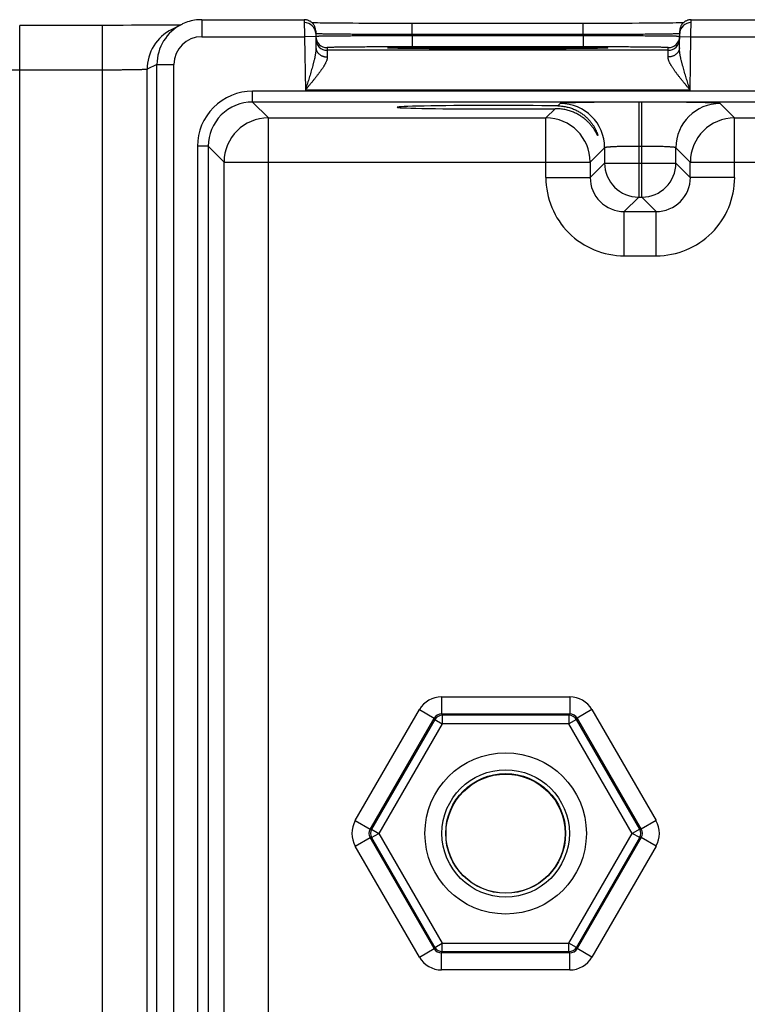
# Model space of a CAD drawing. Header units: inches. Extents: x 0 to 34, y 0 to 22.
# Tile 24 of 46: x 13.6 to 14.9, y 17.8 to 19.5. Entities that reach past the tile are written whole.
import ezdxf

# ---------------------------------------------------------------- set-up
doc = ezdxf.new("R2010")
doc.units = ezdxf.units.IN
doc.header["$LTSCALE"] = 1.87
doc.header["$MEASUREMENT"] = 0
doc.layers.get('0').update_dxf_attribs({"linetype": 'CONTINUOUS'})

msp = doc.modelspace()

# ---------------------------------------------------------------- linework, layer by layer
at = {"color": 7, "linetype": 'CONTINUOUS'}
for p, q in [((13.6245, 16.0482), (13.6245, 19.4967)), ((13.7803, 19.4967), (13.6245, 19.4967)), ((13.7701, 16.0482), (13.7701, 19.4967)), ((13.7961, 19.4967), (13.7803, 19.4967)), ((13.8065, 19.4967), (13.7961, 19.4967)), ((13.8216, 19.4968), (13.8065, 19.4967)), ((13.8314, 19.4968), (13.8216, 19.4968)), ((13.8456, 19.4969), (13.8314, 19.4968)), ((13.8547, 19.4969), (13.8456, 19.4969)), ((13.8672, 19.497), (13.8547, 19.4969)), ((13.8743, 19.4971), (13.8672, 19.497)), ((13.8834, 19.4971), (13.8743, 19.4971)), ((13.8909, 19.4972), (13.8834, 19.4971)), ((13.8972, 19.4973), (13.8909, 19.4972)), ((13.9097, 19.4984), (13.8923, 19.4897)), ((13.9025, 19.4973), (13.8972, 19.4973)), ((13.9077, 19.4974), (13.9025, 19.4973)), ((13.9449, 19.5067), (13.9449, 19.4767)), ((13.9449, 19.5067), (14.1256, 19.5067)), ((14.1256, 19.5067), (14.1258, 19.4767)), ((14.1488, 19.5009), (14.1438, 19.501)), ((14.1534, 19.5008), (14.1488, 19.5009)), ((14.1589, 19.5008), (14.1534, 19.5008)), ((14.1656, 19.5007), (14.1589, 19.5008)), ((14.1739, 19.5006), (14.1656, 19.5007)), ((14.184, 19.5005), (14.1739, 19.5006)), ((14.1921, 19.5004), (14.184, 19.5005)), ((14.2013, 19.5004), (14.1921, 19.5004)), ((14.2113, 19.5003), (14.2013, 19.5004)), ((14.2218, 19.5002), (14.2113, 19.5003)), ((14.2327, 19.5002), (14.2218, 19.5002)), ((14.2439, 19.5002), (14.2327, 19.5002)), ((14.2554, 19.5001), (14.2439, 19.5002)), ((14.2672, 19.5001), (14.2554, 19.5001)), ((14.2792, 19.5001), (14.2672, 19.5001)), ((14.2914, 19.5), (14.2792, 19.5001)), ((14.3036, 19.5), (14.2914, 19.5)), ((14.3157, 19.5), (14.3036, 19.5)), ((14.3157, 19.4804), (14.3157, 19.5)), ((14.6286, 19.5), (14.3157, 19.5)), ((14.6165, 19.4804), (14.6165, 19.5)), ((14.6408, 19.5), (14.6286, 19.5)), ((14.653, 19.5001), (14.6408, 19.5)), ((14.665, 19.5001), (14.653, 19.5001)), ((14.6768, 19.5001), (14.665, 19.5001)), ((14.6883, 19.5002), (14.6768, 19.5001)), ((14.7031, 19.5002), (14.6883, 19.5002)), ((14.7151, 19.5003), (14.7031, 19.5002)), ((14.7254, 19.5003), (14.7151, 19.5003)), ((14.7344, 19.5004), (14.7254, 19.5003)), ((14.745, 19.5005), (14.7344, 19.5004)), ((14.754, 19.5005), (14.745, 19.5005)), ((14.7617, 19.5006), (14.754, 19.5005)), ((14.7684, 19.5007), (14.7617, 19.5006)), ((14.7742, 19.5008), (14.7684, 19.5007)), ((14.7803, 19.5009), (14.7742, 19.5008)), ((14.7853, 19.5009), (14.7803, 19.5009)), ((14.7893, 19.501), (14.7853, 19.5009)), ((14.7927, 19.5011), (14.7893, 19.501)), ((14.8064, 19.4767), (14.8066, 19.5067)), ((14.8066, 19.5067), (15.0556, 19.5067)), ((13.9449, 19.4767), (14.1258, 19.4767)), ((14.1458, 19.4771), (14.1258, 19.4767)), ((14.1258, 19.4767), (14.1274, 19.3828)), ((14.1456, 19.4871), (14.1461, 19.4573)), ((14.1458, 19.482), (14.1457, 19.482)), ((14.6165, 19.4804), (14.3157, 19.4804)), ((14.3157, 19.4804), (14.3157, 19.4785)), ((14.3157, 19.4785), (14.3157, 19.4588)), ((14.6165, 19.4785), (14.3157, 19.4785)), ((14.6165, 19.4804), (14.6165, 19.4785)), ((14.6165, 19.4785), (14.6165, 19.4588)), ((14.7861, 19.4573), (14.7866, 19.4871)), ((14.7865, 19.482), (14.7864, 19.482)), ((14.7864, 19.4771), (14.8064, 19.4767)), ((14.8048, 19.3828), (14.8064, 19.4767)), ((14.8064, 19.4767), (15.0558, 19.4767)), ((14.6165, 19.4588), (14.3157, 19.4588)), ((14.1658, 19.4575), (14.1659, 19.4528)), ((14.7663, 19.4528), (14.1659, 19.4528)), ((14.1659, 19.4528), (14.1661, 19.441)), ((14.2747, 19.4567), (14.2746, 19.4567)), ((14.2749, 19.4567), (14.2747, 19.4567)), ((14.2747, 19.4567), (14.2747, 19.4567)), ((14.2751, 19.4567), (14.2749, 19.4567)), ((14.2753, 19.4567), (14.2751, 19.4567)), ((14.2756, 19.4567), (14.2753, 19.4567)), ((14.2762, 19.4566), (14.2756, 19.4567)), ((14.277, 19.4566), (14.2762, 19.4566)), ((14.2779, 19.4566), (14.277, 19.4566)), ((14.2794, 19.4565), (14.2779, 19.4566)), ((14.2813, 19.4565), (14.2794, 19.4565)), ((14.2837, 19.4564), (14.2813, 19.4565)), ((14.2867, 19.4563), (14.2837, 19.4564)), ((14.2903, 19.4562), (14.2867, 19.4563)), ((14.2925, 19.4562), (14.2903, 19.4562)), ((14.2975, 19.4561), (14.2925, 19.4562)), ((14.3039, 19.456), (14.2975, 19.4561)), ((14.3096, 19.456), (14.3039, 19.456)), ((14.3162, 19.4559), (14.3096, 19.456)), ((14.324, 19.4558), (14.3162, 19.4559)), ((14.3335, 19.4557), (14.324, 19.4558)), ((14.3455, 19.4556), (14.3335, 19.4557)), ((14.355, 19.4556), (14.3455, 19.4556)), ((14.3655, 19.4555), (14.355, 19.4556)), ((14.3763, 19.4555), (14.3655, 19.4555)), ((14.3875, 19.4554), (14.3763, 19.4555)), ((14.3991, 19.4554), (14.3875, 19.4554)), ((14.411, 19.4553), (14.3991, 19.4554)), ((14.423, 19.4553), (14.411, 19.4553)), ((14.4353, 19.4553), (14.423, 19.4553)), ((14.4476, 19.4553), (14.4353, 19.4553)), ((14.4601, 19.4553), (14.4476, 19.4553)), ((14.4721, 19.4553), (14.4601, 19.4553)), ((14.4846, 19.4553), (14.4721, 19.4553)), ((14.497, 19.4553), (14.4846, 19.4553)), ((14.5092, 19.4553), (14.497, 19.4553)), ((14.5213, 19.4553), (14.5092, 19.4553)), ((14.5331, 19.4554), (14.5213, 19.4553)), ((14.5447, 19.4554), (14.5331, 19.4554)), ((14.5559, 19.4555), (14.5447, 19.4554)), ((14.5668, 19.4555), (14.5559, 19.4555)), ((14.5773, 19.4556), (14.5668, 19.4555)), ((14.5865, 19.4556), (14.5773, 19.4556)), ((14.5975, 19.4557), (14.5865, 19.4556)), ((14.6065, 19.4558), (14.5975, 19.4557)), ((14.614, 19.4559), (14.6065, 19.4558)), ((14.6223, 19.456), (14.614, 19.4559)), ((14.6292, 19.456), (14.6223, 19.456)), ((14.635, 19.4561), (14.6292, 19.456)), ((14.6397, 19.4562), (14.635, 19.4561)), ((14.6435, 19.4563), (14.6397, 19.4562)), ((14.6466, 19.4563), (14.6435, 19.4563)), ((14.6497, 19.4564), (14.6466, 19.4563)), ((14.6519, 19.4565), (14.6497, 19.4564)), ((14.6536, 19.4565), (14.6519, 19.4565)), ((14.6547, 19.4566), (14.6536, 19.4565)), ((14.6557, 19.4566), (14.6547, 19.4566)), ((14.6562, 19.4567), (14.6557, 19.4566)), ((14.6567, 19.4567), (14.6562, 19.4567)), ((14.657, 19.4567), (14.6567, 19.4567)), ((14.6572, 19.4567), (14.657, 19.4567)), ((14.6574, 19.4567), (14.6572, 19.4567)), ((14.6575, 19.4567), (14.6574, 19.4567)), ((14.6576, 19.4567), (14.6575, 19.4567)), ((14.6575, 19.4567), (14.6575, 19.4567)), ((14.6576, 19.4567), (14.6576, 19.4567)), ((14.7661, 19.441), (14.7663, 19.4528)), ((14.7663, 19.4528), (14.7664, 19.4575)), ((13.8661, 19.428), (13.8488, 19.4193)), ((13.8661, 16.117), (13.8661, 19.428)), ((13.8661, 19.428), (13.8961, 19.428)), ((13.8961, 16.117), (13.8961, 19.428)), ((13.7701, 19.418), (13.5458, 19.418)), ((13.8488, 16.1256), (13.8488, 19.4193)), ((14.0345, 19.3616), (14.0345, 19.3807)), ((21.4248, 19.3807), (14.0345, 19.3807)), ((14.8048, 19.3828), (14.1274, 19.3828)), ((14.0623, 19.3338), (14.0345, 19.3616)), ((21.4248, 19.3616), (14.0345, 19.3616)), ((14.5763, 19.3592), (14.5721, 19.355)), ((14.7143, 19.3616), (14.7143, 19.1942)), ((14.7199, 19.3616), (14.7143, 19.3616)), ((14.7199, 19.1942), (14.7199, 19.3616)), ((14.8832, 19.3338), (14.8579, 19.3592)), ((14.5671, 19.3499), (14.551, 19.3338)), ((14.0623, 16.2111), (14.0623, 19.3338)), ((14.0623, 19.3338), (14.551, 19.3338)), ((14.551, 19.2288), (14.551, 19.3338)), ((14.8832, 19.2288), (14.8832, 19.3338)), ((14.8832, 19.3338), (15.481, 19.3338)), ((13.9375, 19.2837), (13.9375, 16.2613)), ((13.9565, 19.2837), (13.9375, 19.2837)), ((13.9565, 19.2837), (13.9565, 16.2613)), ((13.9843, 19.2558), (13.9565, 19.2837)), ((14.6543, 19.2812), (14.6289, 19.2558)), ((14.6543, 19.2812), (14.6543, 19.2542)), ((14.7199, 19.2836), (14.7143, 19.2836)), ((14.7799, 19.2542), (14.7799, 19.2812)), ((14.8052, 19.2558), (14.7799, 19.2812)), ((13.9843, 16.2891), (13.9843, 19.2558)), ((13.9843, 19.2558), (14.6289, 19.2558)), ((14.6289, 19.2558), (14.6289, 19.2288)), ((14.6543, 19.2542), (14.6289, 19.2288)), ((14.6543, 19.2542), (14.7799, 19.2542)), ((14.7799, 19.2542), (14.8052, 19.2288)), ((14.8052, 19.2288), (14.8052, 19.2558)), ((14.8052, 19.2558), (15.5589, 19.2558)), ((14.551, 19.2288), (14.6289, 19.2288)), ((14.8832, 19.2288), (14.8052, 19.2288)), ((14.7143, 19.1942), (14.6889, 19.1688)), ((14.7143, 19.1942), (14.7199, 19.1942)), ((14.7199, 19.1942), (14.7452, 19.1688)), ((14.6889, 19.0908), (14.6889, 19.1688)), ((14.6889, 19.1688), (14.7452, 19.1688)), ((14.7452, 19.0908), (14.7452, 19.1688)), ((14.6889, 19.0908), (14.7452, 19.0908)), ((14.3672, 18.3139), (14.3672, 18.284)), ((14.3672, 18.3139), (14.593, 18.3139)), ((14.593, 18.3139), (14.593, 18.284)), ((14.2154, 18.096), (14.3283, 18.2915)), ((14.3283, 18.2915), (14.3542, 18.2765)), ((14.3672, 18.284), (14.3686, 18.2816)), ((14.3672, 18.284), (14.593, 18.284)), ((14.3686, 18.2816), (14.3686, 18.2666)), ((14.5916, 18.2816), (14.3686, 18.2816)), ((14.593, 18.284), (14.5916, 18.2816)), ((14.5916, 18.2816), (14.5916, 18.2666)), ((14.6319, 18.2915), (14.6059, 18.2765)), ((14.6319, 18.2915), (14.7448, 18.096)), ((14.2414, 18.081), (14.3542, 18.2765)), ((14.3556, 18.2741), (14.244, 18.081)), ((14.3686, 18.2666), (14.257, 18.0735)), ((14.3542, 18.2765), (14.3556, 18.2741)), ((14.3556, 18.2741), (14.3686, 18.2666)), ((14.5916, 18.2666), (14.3686, 18.2666)), ((14.6046, 18.2741), (14.5916, 18.2666)), ((14.7031, 18.0735), (14.5916, 18.2666)), ((14.6059, 18.2765), (14.6046, 18.2741)), ((14.7161, 18.081), (14.6046, 18.2741)), ((14.6059, 18.2765), (14.7188, 18.081)), ((14.2154, 18.096), (14.2414, 18.081)), ((14.7448, 18.096), (14.7188, 18.081)), ((14.2414, 18.081), (14.244, 18.081)), ((14.244, 18.081), (14.257, 18.0735)), ((14.244, 18.066), (14.257, 18.0735)), ((14.257, 18.0735), (14.3686, 17.8803)), ((14.5916, 17.8803), (14.7031, 18.0735)), ((14.7161, 18.081), (14.7031, 18.0735)), ((14.7161, 18.066), (14.7031, 18.0735)), ((14.7188, 18.081), (14.7161, 18.081)), ((14.2154, 18.051), (14.2414, 18.066)), ((14.3542, 17.8705), (14.2414, 18.066)), ((14.2414, 18.066), (14.244, 18.066)), ((14.244, 18.066), (14.3556, 17.8728)), ((14.6046, 17.8728), (14.7161, 18.066)), ((14.7188, 18.066), (14.6059, 17.8705)), ((14.7188, 18.066), (14.7161, 18.066)), ((14.7448, 18.051), (14.7188, 18.066)), ((14.3283, 17.8555), (14.2154, 18.051)), ((14.7448, 18.051), (14.6319, 17.8555)), ((14.3556, 17.8728), (14.3686, 17.8803)), ((14.3686, 17.8653), (14.3686, 17.8803)), ((14.3686, 17.8803), (14.5916, 17.8803)), ((14.5916, 17.8653), (14.5916, 17.8803)), ((14.6046, 17.8728), (14.5916, 17.8803)), ((14.3283, 17.8555), (14.3542, 17.8705)), ((14.3542, 17.8705), (14.3556, 17.8728)), ((14.3672, 17.863), (14.3686, 17.8653)), ((14.3672, 17.833), (14.3672, 17.863)), ((14.593, 17.863), (14.3672, 17.863)), ((14.3686, 17.8653), (14.5916, 17.8653)), ((14.593, 17.863), (14.5916, 17.8653)), ((14.593, 17.833), (14.593, 17.863)), ((14.6059, 17.8705), (14.6046, 17.8728)), ((14.6319, 17.8555), (14.6059, 17.8705)), ((14.593, 17.833), (14.3672, 17.833))]:
    msp.add_line(p, q, dxfattribs=at)
for points in [[(13.9449, 19.5067), (13.9419, 19.5067), (13.9387, 19.5065), (13.9356, 19.5062), (13.9324, 19.5057), (13.9293, 19.5052), (13.9262, 19.5045), (13.9231, 19.5036), (13.9201, 19.5027), (13.9171, 19.5016), (13.9141, 19.5005), (13.9112, 19.4992), (13.9097, 19.4984)], [(14.1456, 19.4871), (14.1455, 19.4882), (14.1454, 19.4893), (14.1453, 19.4904), (14.145, 19.4915), (14.1447, 19.4926), (14.1443, 19.4937), (14.1439, 19.4947), (14.1434, 19.4958), (14.1429, 19.4967), (14.1423, 19.4977), (14.1417, 19.4986), (14.141, 19.4995), (14.1402, 19.5004), (14.1394, 19.5012), (14.1386, 19.5019), (14.1377, 19.5026), (14.1368, 19.5033), (14.1358, 19.5039), (14.1348, 19.5044), (14.1338, 19.5049), (14.1328, 19.5054), (14.1317, 19.5058), (14.1306, 19.5061), (14.1295, 19.5063), (14.1284, 19.5065), (14.1273, 19.5066), (14.1262, 19.5067), (14.1256, 19.5067)], [(14.1438, 19.501), (14.1398, 19.5011), (14.1395, 19.5011)], [(14.8066, 19.5067), (14.806, 19.5067), (14.8049, 19.5066), (14.8038, 19.5065), (14.8026, 19.5063), (14.8015, 19.5061), (14.8005, 19.5058), (14.7994, 19.5054), (14.7984, 19.5049), (14.7973, 19.5044), (14.7963, 19.5039), (14.7954, 19.5033), (14.7945, 19.5026), (14.7936, 19.5019), (14.7928, 19.5012), (14.792, 19.5004), (14.7912, 19.4995), (14.7905, 19.4986), (14.7899, 19.4977), (14.7893, 19.4967), (14.7887, 19.4958), (14.7883, 19.4947), (14.7878, 19.4937), (14.7875, 19.4926), (14.7872, 19.4915), (14.7869, 19.4904), (14.7867, 19.4893), (14.7866, 19.4882), (14.7866, 19.4871)]]:
    msp.add_lwpolyline(points, dxfattribs=at)
for centre, radius in [((14.4801, 18.0735), 0.1421), ((14.4801, 18.0735), 0.1121), ((14.4801, 18.0735), 0.1055), ((14.48, 18.0731), 0.1049)]:
    msp.add_circle(centre, radius, dxfattribs=at)
for centre, radius, start, end in [((13.9449, 19.428), 0.0787, 116.5641, 180.0025), ((14.1257, 19.4817), 0.02, 1.2072, 90.0013), ((14.8065, 19.4817), 0.02, 89.9987, 178.7788), ((13.9276, 19.4193), 0.0787, 116.592, 180.0122), ((13.9449, 19.428), 0.0488, 89.9986, 179.9941), ((14.1658, 19.4775), 0.02, 181.2447, 270.0013), ((14.1658, 19.4775), 0.02, 181, 181.2436), ((14.7664, 19.4775), 0.02, 269.9987, 358.7553), ((14.7664, 19.4775), 0.02, 358.7564, 359), ((14.1659, 19.4728), 0.02, 181.0012, 270.0013), ((14.7663, 19.4728), 0.02, 269.9987, 358.9988), ((14.0345, 19.2837), 0.097, 89.9962, 180.0038), ((14.0345, 19.2837), 0.078, 89.9906, 180.0094), ((14.5763, 19.2812), 0.078, 0.0209, 89.9791), ((14.8579, 19.2812), 0.078, 90.0209, 179.9791), ((14.0623, 19.2558), 0.078, 90.0209, 179.9791), ((14.5509, 19.2558), 0.078, 0.0209, 89.9791), ((14.8833, 19.2558), 0.078, 90.0209, 179.9791), ((14.7143, 19.2542), 0.06, 180.0209, 269.9791), ((14.7199, 19.2542), 0.06, 270.0209, 359.9791), ((14.6889, 19.2288), 0.138, 179.9962, 270.0037), ((14.6889, 19.2288), 0.06, 179.9636, 270.0364), ((14.7453, 19.2288), 0.138, 269.9967, 0.0033), ((14.7453, 19.2288), 0.06, 269.9636, 0.0364), ((14.3672, 18.269), 0.045, 89.9973, 150.0028), ((14.593, 18.269), 0.045, 29.9973, 90.0028), ((14.3672, 18.269), 0.0149, 89.9041, 150.0959), ((14.3686, 18.2666), 0.015, 90.0434, 149.9566), ((14.5916, 18.2666), 0.015, 30.0434, 89.9566), ((14.593, 18.269), 0.0149, 29.9041, 90.0959), ((14.2543, 18.0735), 0.045, 149.9973, 210.0028), ((14.7058, 18.0735), 0.045, 329.9973, 30.0028), ((14.2543, 18.0735), 0.0149, 149.9041, 210.0959), ((14.257, 18.0735), 0.015, 150.0433, 209.9567), ((14.7031, 18.0735), 0.015, 330.0434, 29.9566), ((14.7059, 18.0735), 0.0149, 329.9041, 30.0959), ((14.3672, 17.8779), 0.0149, 209.9041, 270.0959), ((14.3686, 17.8803), 0.015, 210.0433, 269.9567), ((14.5916, 17.8803), 0.015, 270.0433, 329.9567), ((14.593, 17.8779), 0.0149, 269.9041, 330.0959), ((14.3672, 17.878), 0.045, 209.9973, 270.0028), ((14.593, 17.878), 0.045, 269.9973, 330.0028)]:
    msp.add_arc(centre, radius, start, end, dxfattribs=at)
msp.add_ellipse((14.4661, 19.3525), major_axis=(0.1771, 0), ratio=0.017455, start_param=0.92934, end_param=5.318939, dxfattribs=at)
for points, knots in [([(14.3157, 19.4804), (14.3103, 19.4804), (14.2994, 19.4804), (14.2833, 19.4805), (14.2675, 19.4805), (14.2522, 19.4806), (14.2374, 19.4807), (14.2233, 19.4808), (14.2101, 19.4809), (14.1979, 19.481), (14.1883, 19.4811), (14.1813, 19.4812), (14.1765, 19.4812), (14.1719, 19.4813), (14.1678, 19.4813), (14.1639, 19.4814), (14.1604, 19.4815), (14.1573, 19.4815), (14.1545, 19.4816), (14.1525, 19.4817), (14.151, 19.4817), (14.15, 19.4817), (14.1492, 19.4818), (14.1484, 19.4818), (14.1477, 19.4818), (14.1471, 19.4819), (14.1467, 19.4819), (14.1464, 19.4819), (14.1463, 19.4819), (14.1461, 19.4819), (14.146, 19.482), (14.1459, 19.482), (14.1458, 19.482), (14.1458, 19.482)], [0, 0, 0, 0, 0.095967, 0.191051, 0.284373, 0.375075, 0.462318, 0.5453, 0.623253, 0.695459, 0.761251, 0.791549, 0.820022, 0.846602, 0.87123, 0.893847, 0.914403, 0.932849, 0.949142, 0.963247, 0.969468, 0.97513, 0.98023, 0.984764, 0.988731, 0.992129, 0.994955, 0.996153, 0.997209, 0.998121, 0.99889, 0.999516, 1, 1, 1, 1]), ([(14.1459, 19.4772), (14.1459, 19.4772), (14.1458, 19.4772), (14.1458, 19.4772), (14.1458, 19.4772), (14.1458, 19.4772), (14.1458, 19.4772), (14.1458, 19.4771), (14.1458, 19.4771)], [0, 0, 0, 0, 0.412776, 0.576609, 0.712444, 0.820835, 0.902879, 1, 1, 1, 1]), ([(14.3157, 19.4785), (14.3103, 19.4784), (14.2995, 19.4784), (14.2834, 19.4784), (14.2676, 19.4783), (14.2522, 19.4783), (14.2374, 19.4782), (14.2234, 19.4781), (14.2102, 19.478), (14.1979, 19.4779), (14.1884, 19.4779), (14.1813, 19.4778), (14.1765, 19.4778), (14.172, 19.4777), (14.1678, 19.4777), (14.164, 19.4776), (14.1605, 19.4776), (14.1574, 19.4775), (14.1546, 19.4775), (14.1525, 19.4774), (14.1511, 19.4774), (14.1501, 19.4774), (14.1492, 19.4773), (14.1485, 19.4773), (14.1478, 19.4773), (14.1472, 19.4773), (14.1467, 19.4772), (14.1464, 19.4772), (14.1462, 19.4772), (14.1461, 19.4772), (14.146, 19.4772), (14.1459, 19.4772), (14.1459, 19.4772)], [0, 0, 0, 0, 0.096, 0.191114, 0.284465, 0.37519, 0.462454, 0.545449, 0.62341, 0.695618, 0.761406, 0.791701, 0.820168, 0.846742, 0.871361, 0.89397, 0.914516, 0.932951, 0.949233, 0.963326, 0.969541, 0.975196, 0.980289, 0.984817, 0.988777, 0.992167, 0.994985, 0.99723, 0.998138, 0.998902, 0.999522, 1, 1, 1, 1]), ([(14.7864, 19.482), (14.7864, 19.482), (14.7863, 19.482), (14.7862, 19.482), (14.7861, 19.4819), (14.7859, 19.4819), (14.7857, 19.4819), (14.7855, 19.4819), (14.785, 19.4819), (14.7845, 19.4818), (14.7838, 19.4818), (14.783, 19.4818), (14.7821, 19.4817), (14.7812, 19.4817), (14.7797, 19.4817), (14.7776, 19.4816), (14.7749, 19.4815), (14.7717, 19.4815), (14.7683, 19.4814), (14.7644, 19.4813), (14.7602, 19.4813), (14.7557, 19.4812), (14.7509, 19.4812), (14.7438, 19.4811), (14.7343, 19.481), (14.7221, 19.4809), (14.7089, 19.4808), (14.6948, 19.4807), (14.68, 19.4806), (14.6647, 19.4805), (14.6489, 19.4805), (14.6327, 19.4804), (14.6219, 19.4804), (14.6165, 19.4804)], [0, 0, 0, 0, 0.000484, 0.00111, 0.001879, 0.002791, 0.003847, 0.005045, 0.007871, 0.011268, 0.015235, 0.01977, 0.02487, 0.030532, 0.036752, 0.050857, 0.067151, 0.085596, 0.106152, 0.128769, 0.153397, 0.179977, 0.20845, 0.238748, 0.30454, 0.376746, 0.454699, 0.537681, 0.624925, 0.715626, 0.808949, 0.904032, 1, 1, 1, 1]), ([(14.7863, 19.4772), (14.7863, 19.4772), (14.7862, 19.4772), (14.7861, 19.4772), (14.786, 19.4772), (14.7858, 19.4772), (14.7854, 19.4772), (14.785, 19.4773), (14.7844, 19.4773), (14.7837, 19.4773), (14.7829, 19.4773), (14.7821, 19.4774), (14.7811, 19.4774), (14.7796, 19.4774), (14.7776, 19.4775), (14.7748, 19.4775), (14.7717, 19.4776), (14.7682, 19.4776), (14.7644, 19.4777), (14.7602, 19.4777), (14.7557, 19.4778), (14.7508, 19.4778), (14.7438, 19.4779), (14.7343, 19.4779), (14.722, 19.478), (14.7088, 19.4781), (14.6948, 19.4782), (14.68, 19.4783), (14.6646, 19.4783), (14.6488, 19.4784), (14.6327, 19.4784), (14.6219, 19.4784), (14.6165, 19.4785)], [0, 0, 0, 0, 0.000478, 0.001098, 0.001862, 0.00277, 0.005015, 0.007833, 0.011223, 0.015183, 0.019711, 0.024804, 0.03046, 0.036674, 0.050767, 0.067049, 0.085485, 0.10603, 0.128639, 0.153259, 0.179833, 0.2083, 0.238594, 0.304383, 0.37659, 0.454552, 0.537547, 0.62481, 0.715535, 0.808886, 0.904, 1, 1, 1, 1]), ([(14.7864, 19.4771), (14.7864, 19.4771), (14.7864, 19.4772), (14.7864, 19.4772), (14.7864, 19.4772), (14.7864, 19.4772), (14.7863, 19.4772), (14.7863, 19.4772), (14.7863, 19.4772)], [0, 0, 0, 0, 0.097122, 0.179166, 0.287557, 0.423392, 0.587224, 1, 1, 1, 1]), ([(14.3157, 19.4588), (14.3108, 19.4588), (14.3011, 19.4588), (14.2866, 19.4588), (14.2723, 19.4587), (14.2585, 19.4587), (14.2452, 19.4587), (14.2327, 19.4586), (14.2227, 19.4585), (14.2151, 19.4585), (14.2098, 19.4584), (14.2047, 19.4584), (14.1999, 19.4583), (14.1954, 19.4583), (14.1911, 19.4582), (14.1872, 19.4582), (14.1836, 19.4581), (14.1803, 19.4581), (14.1773, 19.458), (14.175, 19.4579), (14.1734, 19.4579), (14.1722, 19.4579), (14.1712, 19.4578), (14.1703, 19.4578), (14.1694, 19.4578), (14.1687, 19.4578), (14.168, 19.4577), (14.1674, 19.4577), (14.1669, 19.4577), (14.1666, 19.4576), (14.1663, 19.4576), (14.1662, 19.4576), (14.1661, 19.4576), (14.166, 19.4576), (14.1659, 19.4576), (14.1659, 19.4575), (14.1658, 19.4575), (14.1658, 19.4575), (14.1658, 19.4575), (14.1658, 19.4575), (14.1658, 19.4575), (14.1658, 19.4575), (14.1658, 19.4575)], [0, 0, 0, 0, 0.098017, 0.195091, 0.290285, 0.382682, 0.471393, 0.555562, 0.634377, 0.671538, 0.707081, 0.740917, 0.772969, 0.803159, 0.831413, 0.857662, 0.881846, 0.903905, 0.923785, 0.941441, 0.949422, 0.956832, 0.963664, 0.969916, 0.975585, 0.980666, 0.985158, 0.989057, 0.992361, 0.995068, 0.996198, 0.997178, 0.99801, 0.998693, 0.998979, 0.999228, 0.999442, 0.999619, 0.999761, 0.999819, 0.999869, 1, 1, 1, 1]), ([(14.2746, 19.4567), (14.2745, 19.4567), (14.2742, 19.4567), (14.2739, 19.4567), (14.2736, 19.4568), (14.2733, 19.4568), (14.2731, 19.4568), (14.2729, 19.4568), (14.2727, 19.4569), (14.2726, 19.4569), (14.2725, 19.4569), (14.2725, 19.4569), (14.2724, 19.4569), (14.2724, 19.4569), (14.2724, 19.4569), (14.2724, 19.4569), (14.2724, 19.4569), (14.2724, 19.457), (14.2724, 19.457), (14.2724, 19.457), (14.2724, 19.457), (14.2724, 19.457), (14.2724, 19.457), (14.2725, 19.457), (14.2725, 19.457), (14.2726, 19.457), (14.2726, 19.457), (14.2727, 19.4571), (14.2728, 19.4571), (14.2729, 19.4571), (14.273, 19.4571), (14.2732, 19.4571), (14.2734, 19.4571), (14.2737, 19.4572), (14.2741, 19.4572), (14.2744, 19.4572), (14.2748, 19.4572), (14.2754, 19.4573), (14.2762, 19.4573), (14.2773, 19.4573), (14.2786, 19.4574), (14.2805, 19.4574), (14.2832, 19.4575), (14.2869, 19.4576), (14.291, 19.4577), (14.2957, 19.4578), (14.3009, 19.4578), (14.3066, 19.4579), (14.3127, 19.458), (14.3193, 19.4581), (14.3263, 19.4581), (14.3337, 19.4582), (14.3415, 19.4583), (14.3496, 19.4583), (14.3581, 19.4584), (14.37, 19.4584), (14.3856, 19.4585), (14.4049, 19.4586), (14.4249, 19.4586), (14.4454, 19.4586), (14.4592, 19.4586), (14.4661, 19.4586)], [0, 0, 0, 0, 0.001921, 0.003666, 0.005233, 0.006623, 0.007836, 0.008871, 0.00973, 0.010412, 0.010688, 0.01092, 0.011109, 0.011256, 0.011363, 0.011404, 0.011438, 0.011467, 0.011497, 0.01153, 0.01157, 0.011676, 0.011822, 0.012009, 0.01224, 0.012514, 0.012832, 0.013194, 0.0136, 0.01405, 0.014544, 0.015666, 0.016964, 0.01844, 0.020093, 0.021923, 0.02393, 0.026113, 0.031008, 0.036605, 0.042898, 0.049883, 0.065909, 0.084641, 0.106024, 0.129992, 0.156481, 0.185413, 0.216702, 0.25026, 0.28599, 0.323786, 0.36354, 0.405139, 0.448459, 0.493377, 0.587479, 0.686357, 0.788866, 0.893818, 1, 1, 1, 1]), ([(14.4661, 19.4586), (14.473, 19.4586), (14.4868, 19.4586), (14.5073, 19.4586), (14.5273, 19.4586), (14.5466, 19.4585), (14.5622, 19.4584), (14.5741, 19.4584), (14.5826, 19.4583), (14.5907, 19.4583), (14.5985, 19.4582), (14.6059, 19.4581), (14.6129, 19.4581), (14.6194, 19.458), (14.6256, 19.4579), (14.6312, 19.4578), (14.6364, 19.4578), (14.6411, 19.4577), (14.6453, 19.4576), (14.6485, 19.4575), (14.6507, 19.4575), (14.6522, 19.4574), (14.6536, 19.4574), (14.6548, 19.4573), (14.6559, 19.4573), (14.6568, 19.4573), (14.6574, 19.4572), (14.6578, 19.4572), (14.6581, 19.4572), (14.6584, 19.4572), (14.6587, 19.4571), (14.659, 19.4571), (14.6592, 19.4571), (14.6593, 19.4571), (14.6594, 19.4571), (14.6595, 19.4571), (14.6595, 19.457), (14.6596, 19.457), (14.6597, 19.457), (14.6597, 19.457), (14.6597, 19.457), (14.6598, 19.457), (14.6598, 19.457), (14.6598, 19.457), (14.6598, 19.457), (14.6598, 19.457), (14.6598, 19.4569), (14.6598, 19.4569), (14.6598, 19.4569), (14.6598, 19.4569), (14.6597, 19.4569), (14.6597, 19.4569), (14.6597, 19.4569), (14.6596, 19.4569), (14.6595, 19.4569), (14.6593, 19.4568), (14.6591, 19.4568), (14.6589, 19.4568), (14.6586, 19.4568), (14.6583, 19.4567), (14.6579, 19.4567), (14.6577, 19.4567), (14.6576, 19.4567)], [0, 0, 0, 0, 0.106172, 0.211115, 0.313614, 0.412485, 0.506581, 0.551497, 0.594815, 0.636412, 0.676167, 0.713963, 0.749693, 0.783253, 0.814544, 0.843478, 0.869972, 0.893945, 0.915331, 0.93407, 0.942428, 0.950104, 0.957092, 0.963388, 0.968989, 0.973888, 0.976074, 0.978083, 0.979915, 0.98157, 0.983048, 0.984349, 0.985473, 0.985969, 0.98642, 0.986827, 0.98719, 0.987509, 0.987784, 0.988016, 0.988205, 0.988352, 0.988459, 0.9885, 0.988534, 0.988563, 0.988593, 0.988626, 0.988666, 0.988772, 0.988918, 0.989106, 0.989336, 0.98961, 0.99029, 0.991146, 0.992179, 0.993389, 0.994776, 0.996341, 0.998082, 1, 1, 1, 1]), ([(14.7664, 19.4575), (14.7664, 19.4575), (14.7664, 19.4575), (14.7664, 19.4575), (14.7664, 19.4575), (14.7664, 19.4575), (14.7663, 19.4575), (14.7663, 19.4575), (14.7663, 19.4576), (14.7662, 19.4576), (14.7661, 19.4576), (14.766, 19.4576), (14.7659, 19.4576), (14.7656, 19.4576), (14.7653, 19.4577), (14.7648, 19.4577), (14.7642, 19.4577), (14.7635, 19.4578), (14.7627, 19.4578), (14.7619, 19.4578), (14.761, 19.4578), (14.7599, 19.4579), (14.7588, 19.4579), (14.7572, 19.4579), (14.7549, 19.458), (14.7519, 19.4581), (14.7486, 19.4581), (14.745, 19.4582), (14.7411, 19.4582), (14.7368, 19.4583), (14.7323, 19.4583), (14.7275, 19.4584), (14.7224, 19.4584), (14.7171, 19.4585), (14.7095, 19.4585), (14.6995, 19.4586), (14.6869, 19.4587), (14.6737, 19.4587), (14.6599, 19.4587), (14.6456, 19.4588), (14.6311, 19.4588), (14.6214, 19.4588), (14.6165, 19.4588)], [0, 0, 0, 0, 0.000131, 0.000181, 0.000239, 0.000381, 0.000558, 0.000771, 0.001021, 0.001307, 0.001991, 0.002822, 0.003803, 0.004932, 0.007639, 0.010943, 0.014842, 0.019334, 0.024415, 0.030084, 0.036336, 0.043168, 0.050578, 0.058559, 0.076215, 0.096095, 0.118154, 0.142338, 0.168588, 0.196841, 0.227031, 0.259083, 0.29292, 0.328462, 0.365623, 0.444438, 0.528607, 0.617318, 0.709715, 0.804909, 0.901983, 1, 1, 1, 1]), ([(14.1461, 19.4573), (14.1461, 19.4566), (14.1461, 19.4552), (14.146, 19.4531), (14.1458, 19.451), (14.1455, 19.4488), (14.1452, 19.4466), (14.1448, 19.4443), (14.1444, 19.4421), (14.1438, 19.439), (14.1431, 19.436), (14.1423, 19.4329), (14.1417, 19.4305), (14.1411, 19.4282), (14.1403, 19.4251), (14.1387, 19.4195), (14.1369, 19.4132), (14.135, 19.4068), (14.1335, 19.402), (14.132, 19.3972), (14.1305, 19.3924), (14.1289, 19.3876), (14.1279, 19.3844), (14.1274, 19.3828)], [0, 0, 0, 0, 0.026639, 0.054002, 0.082007, 0.110574, 0.13964, 0.169144, 0.19903, 0.229256, 0.290579, 0.321611, 0.352856, 0.384292, 0.415896, 0.479547, 0.60823, 0.673086, 0.73819, 0.803484, 0.868915, 0.934436, 1, 1, 1, 1]), ([(14.1661, 19.441), (14.1661, 19.4405), (14.1661, 19.4396), (14.1659, 19.4383), (14.1657, 19.4373), (14.1654, 19.4362), (14.165, 19.4349), (14.1643, 19.4332), (14.1636, 19.4315), (14.1627, 19.4298), (14.162, 19.4284), (14.1613, 19.4272), (14.1606, 19.426), (14.1597, 19.4245), (14.1586, 19.4227), (14.1574, 19.4209), (14.1561, 19.419), (14.1548, 19.4172), (14.1535, 19.4153), (14.1521, 19.4134), (14.1507, 19.4115), (14.1492, 19.4097), (14.1478, 19.4078), (14.1463, 19.4059), (14.1448, 19.404), (14.1428, 19.4014), (14.1402, 19.3982), (14.137, 19.3944), (14.1344, 19.3912), (14.1322, 19.3886), (14.1301, 19.386), (14.1285, 19.3841), (14.1274, 19.3828)], [0, 0, 0, 0, 0.020269, 0.041707, 0.052888, 0.064376, 0.088259, 0.113313, 0.139461, 0.166621, 0.194708, 0.209072, 0.223635, 0.25332, 0.283692, 0.314683, 0.346229, 0.378274, 0.41077, 0.443671, 0.476934, 0.510523, 0.544403, 0.578545, 0.612919, 0.6475, 0.717184, 0.787425, 0.858067, 0.893494, 0.928969, 1, 1, 1, 1]), ([(14.1461, 19.4573), (14.1461, 19.4568), (14.1462, 19.4557), (14.1465, 19.4541), (14.147, 19.4525), (14.1477, 19.451), (14.1486, 19.4495), (14.1496, 19.4482), (14.1507, 19.4469), (14.1521, 19.4457), (14.1535, 19.4446), (14.1551, 19.4437), (14.1568, 19.4429), (14.1585, 19.4422), (14.1604, 19.4417), (14.1622, 19.4413), (14.1642, 19.4411), (14.1655, 19.441), (14.1661, 19.441)], [0, 0, 0, 0, 0.056705, 0.113647, 0.171051, 0.22912, 0.288025, 0.347899, 0.408834, 0.470876, 0.534031, 0.598262, 0.663495, 0.72962, 0.796502, 0.863981, 0.931877, 1, 1, 1, 1]), ([(14.4661, 19.4553), (14.4547, 19.4553), (14.4323, 19.4553), (14.3995, 19.4554), (14.3733, 19.4555), (14.3537, 19.4556), (14.3402, 19.4557), (14.3277, 19.4558), (14.3163, 19.4559), (14.3061, 19.456), (14.2983, 19.4561), (14.2928, 19.4562), (14.2891, 19.4563), (14.2858, 19.4563), (14.2829, 19.4564), (14.2803, 19.4565), (14.2781, 19.4565), (14.2764, 19.4566), (14.2753, 19.4567), (14.2748, 19.4567), (14.2746, 19.4567)], [0, 0, 0, 0, 0.178522, 0.351439, 0.513323, 0.588522, 0.659093, 0.72448, 0.784173, 0.837697, 0.884638, 0.90552, 0.924621, 0.941905, 0.957338, 0.970887, 0.982527, 0.992238, 0.996364, 1, 1, 1, 1]), ([(14.6576, 19.4567), (14.6574, 19.4567), (14.6569, 19.4567), (14.6557, 19.4566), (14.6541, 19.4565), (14.6519, 19.4565), (14.6493, 19.4564), (14.6464, 19.4563), (14.643, 19.4563), (14.6394, 19.4562), (14.6338, 19.4561), (14.6261, 19.456), (14.6159, 19.4559), (14.6045, 19.4558), (14.592, 19.4557), (14.5785, 19.4556), (14.5589, 19.4555), (14.5327, 19.4554), (14.4999, 19.4553), (14.4775, 19.4553), (14.4661, 19.4553)], [0, 0, 0, 0, 0.003631, 0.007752, 0.017456, 0.029089, 0.042631, 0.058057, 0.075336, 0.094433, 0.11531, 0.162245, 0.215765, 0.275456, 0.340844, 0.411419, 0.486622, 0.648521, 0.821457, 1, 1, 1, 1]), ([(14.7861, 19.4573), (14.7861, 19.4568), (14.786, 19.4557), (14.7857, 19.4541), (14.7852, 19.4525), (14.7845, 19.451), (14.7836, 19.4495), (14.7826, 19.4482), (14.7814, 19.4469), (14.7801, 19.4457), (14.7787, 19.4446), (14.7771, 19.4437), (14.7754, 19.4429), (14.7737, 19.4422), (14.7718, 19.4417), (14.7699, 19.4413), (14.768, 19.4411), (14.7667, 19.441), (14.7661, 19.441)], [0, 0, 0, 0, 0.056705, 0.113647, 0.171051, 0.22912, 0.288025, 0.347899, 0.408833, 0.470876, 0.534031, 0.598262, 0.663494, 0.72962, 0.796502, 0.86398, 0.931877, 1, 1, 1, 1]), ([(14.8048, 19.3828), (14.8037, 19.3841), (14.8021, 19.386), (14.7999, 19.3886), (14.7978, 19.3912), (14.7952, 19.3944), (14.792, 19.3982), (14.7894, 19.4014), (14.7874, 19.404), (14.7859, 19.4059), (14.7844, 19.4078), (14.7829, 19.4097), (14.7815, 19.4115), (14.7801, 19.4134), (14.7787, 19.4153), (14.7774, 19.4172), (14.7761, 19.419), (14.7748, 19.4209), (14.7736, 19.4227), (14.7725, 19.4245), (14.7716, 19.426), (14.7709, 19.4272), (14.7702, 19.4284), (14.7694, 19.4298), (14.7686, 19.4315), (14.7679, 19.4332), (14.7672, 19.4349), (14.7668, 19.4362), (14.7665, 19.4373), (14.7663, 19.4383), (14.7661, 19.4396), (14.7661, 19.4405), (14.7661, 19.441)], [0, 0, 0, 0, 0.071031, 0.106506, 0.141933, 0.212575, 0.282816, 0.3525, 0.387081, 0.421455, 0.455597, 0.489477, 0.523066, 0.556329, 0.58923, 0.621726, 0.653771, 0.685317, 0.716308, 0.74668, 0.776365, 0.790928, 0.805292, 0.833379, 0.860539, 0.886687, 0.911741, 0.935624, 0.947112, 0.958293, 0.979731, 1, 1, 1, 1]), ([(14.8048, 19.3828), (14.8043, 19.3844), (14.8032, 19.3876), (14.8017, 19.3924), (14.8002, 19.3972), (14.7987, 19.402), (14.7972, 19.4068), (14.7953, 19.4132), (14.7934, 19.4195), (14.7919, 19.4251), (14.7911, 19.4282), (14.7905, 19.4305), (14.7899, 19.4329), (14.7891, 19.436), (14.7884, 19.439), (14.7878, 19.4421), (14.7874, 19.4443), (14.787, 19.4466), (14.7867, 19.4488), (14.7864, 19.451), (14.7862, 19.4531), (14.7861, 19.4552), (14.786, 19.4566), (14.7861, 19.4573)], [0, 0, 0, 0, 0.065564, 0.131085, 0.196516, 0.26181, 0.326914, 0.39177, 0.520453, 0.584104, 0.615708, 0.647144, 0.678389, 0.709421, 0.770744, 0.80097, 0.830856, 0.86036, 0.889426, 0.917993, 0.945998, 0.973361, 1, 1, 1, 1]), ([(13.8488, 19.4193), (13.8488, 19.4193), (13.8488, 19.4193), (13.8488, 19.4193), (13.8487, 19.4193), (13.8487, 19.4192), (13.8486, 19.4192), (13.8485, 19.4192), (13.8483, 19.4192), (13.8481, 19.4191), (13.8478, 19.4191), (13.8475, 19.4191), (13.8471, 19.419), (13.8467, 19.419), (13.846, 19.419), (13.8451, 19.4189), (13.8438, 19.4189), (13.8424, 19.4188), (13.8408, 19.4187), (13.839, 19.4187), (13.8371, 19.4186), (13.835, 19.4186), (13.8328, 19.4185), (13.8304, 19.4185), (13.8279, 19.4184), (13.8243, 19.4183), (13.8194, 19.4183), (13.8133, 19.4182), (13.8067, 19.4181), (13.7998, 19.4181), (13.7927, 19.418), (13.7853, 19.418), (13.7777, 19.418), (13.7727, 19.418), (13.7701, 19.418)], [0, 0, 0, 0, 0.000355, 0.000837, 0.001454, 0.00221, 0.003108, 0.00415, 0.006665, 0.009758, 0.01343, 0.017679, 0.022503, 0.027902, 0.033871, 0.047508, 0.063384, 0.081464, 0.101704, 0.124059, 0.148476, 0.174896, 0.20326, 0.233499, 0.265544, 0.299318, 0.371733, 0.450064, 0.533573, 0.621475, 0.712942, 0.807113, 0.9031, 1, 1, 1, 1]), ([(14.5721, 19.355), (14.5735, 19.3549), (14.5763, 19.3548), (14.5805, 19.3544), (14.5846, 19.3538), (14.5885, 19.3529), (14.5923, 19.3519), (14.5959, 19.3508), (14.5995, 19.3494), (14.6039, 19.3475), (14.6091, 19.3447), (14.6148, 19.341), (14.62, 19.3369), (14.6246, 19.3326), (14.628, 19.3289), (14.6305, 19.3258), (14.6322, 19.3235), (14.6337, 19.3212), (14.6352, 19.319), (14.6365, 19.3167), (14.6377, 19.3145), (14.6387, 19.3124), (14.6397, 19.3104), (14.6404, 19.3088), (14.6408, 19.3076), (14.6411, 19.3068), (14.6414, 19.306), (14.6417, 19.3053), (14.6419, 19.3046), (14.6421, 19.304), (14.6422, 19.3036), (14.6422, 19.3033), (14.6423, 19.3031), (14.6423, 19.3029), (14.6423, 19.3028), (14.6424, 19.3027), (14.6424, 19.3026), (14.6424, 19.3026)], [0, 0, 0, 0, 0.04585, 0.090642, 0.134402, 0.177162, 0.218955, 0.25982, 0.299792, 0.338909, 0.414695, 0.487448, 0.557357, 0.624532, 0.688972, 0.720132, 0.750536, 0.780129, 0.808836, 0.836554, 0.863145, 0.88843, 0.912173, 0.934068, 0.944207, 0.953733, 0.962584, 0.970695, 0.977996, 0.984416, 0.989885, 0.992242, 0.994337, 0.996165, 0.997719, 0.998998, 1, 1, 1, 1]), ([(14.7143, 19.3616), (14.7098, 19.3616), (14.701, 19.3616), (14.6878, 19.3615), (14.6748, 19.3615), (14.6622, 19.3614), (14.6501, 19.3613), (14.6386, 19.3612), (14.6278, 19.361), (14.6194, 19.3609), (14.613, 19.3608), (14.6086, 19.3607), (14.6044, 19.3606), (14.6005, 19.3605), (14.5968, 19.3604), (14.5935, 19.3603), (14.5904, 19.3602), (14.5876, 19.3601), (14.5851, 19.36), (14.5832, 19.3599), (14.5819, 19.3598), (14.581, 19.3598), (14.5802, 19.3597), (14.5794, 19.3597), (14.5787, 19.3596), (14.5782, 19.3596), (14.5777, 19.3595), (14.5772, 19.3594), (14.5769, 19.3594), (14.5767, 19.3593), (14.5766, 19.3593), (14.5765, 19.3593), (14.5764, 19.3593), (14.5764, 19.3592), (14.5763, 19.3592), (14.5763, 19.3592), (14.5763, 19.3592)], [0, 0, 0, 0, 0.0969, 0.192887, 0.287057, 0.378523, 0.466425, 0.549935, 0.628264, 0.70068, 0.734454, 0.766497, 0.796737, 0.825102, 0.851522, 0.875937, 0.898293, 0.918534, 0.936612, 0.952487, 0.959588, 0.966126, 0.972097, 0.977496, 0.98232, 0.986569, 0.99024, 0.993334, 0.995849, 0.996891, 0.997789, 0.998546, 0.999163, 0.999644, 0.999837, 1, 1, 1, 1]), ([(14.8579, 19.3592), (14.8578, 19.3592), (14.8578, 19.3592), (14.8578, 19.3592), (14.8577, 19.3593), (14.8577, 19.3593), (14.8576, 19.3593), (14.8574, 19.3593), (14.8572, 19.3594), (14.8569, 19.3594), (14.8565, 19.3595), (14.856, 19.3596), (14.8554, 19.3596), (14.8548, 19.3597), (14.854, 19.3597), (14.8532, 19.3598), (14.8523, 19.3598), (14.8509, 19.3599), (14.8491, 19.36), (14.8466, 19.3601), (14.8438, 19.3602), (14.8407, 19.3603), (14.8373, 19.3604), (14.8337, 19.3605), (14.8298, 19.3606), (14.8256, 19.3607), (14.8212, 19.3608), (14.8148, 19.3609), (14.8063, 19.361), (14.7956, 19.3612), (14.7841, 19.3613), (14.772, 19.3614), (14.7594, 19.3615), (14.7464, 19.3615), (14.7332, 19.3616), (14.7243, 19.3616), (14.7199, 19.3616)], [0, 0, 0, 0, 0.000163, 0.000356, 0.000837, 0.001454, 0.002211, 0.003109, 0.004151, 0.006666, 0.00976, 0.013431, 0.01768, 0.022504, 0.027903, 0.033874, 0.040412, 0.047513, 0.063388, 0.081466, 0.101707, 0.124063, 0.148478, 0.174898, 0.203263, 0.233503, 0.265546, 0.29932, 0.371736, 0.450065, 0.533575, 0.621477, 0.712943, 0.807113, 0.9031, 1, 1, 1, 1]), ([(14.6424, 19.3026), (14.6424, 19.3026), (14.6424, 19.3025), (14.6424, 19.3025), (14.6423, 19.3025), (14.6423, 19.3025), (14.6423, 19.3025), (14.6423, 19.3025), (14.6423, 19.3025), (14.6423, 19.3025), (14.6422, 19.3025), (14.6422, 19.3025), (14.6422, 19.3025), (14.6421, 19.3026), (14.6421, 19.3027), (14.642, 19.3028), (14.6419, 19.3029), (14.6418, 19.3031), (14.6417, 19.3033), (14.6416, 19.3035), (14.6415, 19.3037), (14.6413, 19.304), (14.6412, 19.3043), (14.6409, 19.3047), (14.6406, 19.3053), (14.6403, 19.306), (14.6398, 19.3068), (14.6394, 19.3076), (14.6389, 19.3085), (14.6384, 19.3094), (14.6378, 19.3103), (14.6372, 19.3113), (14.6366, 19.3123), (14.6357, 19.3137), (14.6345, 19.3155), (14.6329, 19.3177), (14.6312, 19.3199), (14.6293, 19.3221), (14.6273, 19.3243), (14.6252, 19.3265), (14.6222, 19.3294), (14.618, 19.3329), (14.6124, 19.3369), (14.6063, 19.3405), (14.5996, 19.3437), (14.5935, 19.3459), (14.5884, 19.3474), (14.5844, 19.3483), (14.5803, 19.3491), (14.576, 19.3496), (14.5716, 19.3499), (14.5686, 19.35), (14.5671, 19.3499)], [0, 0, 0, 0, 0.000407, 0.000746, 0.001019, 0.001237, 0.001415, 0.001582, 0.001774, 0.002014, 0.002314, 0.00268, 0.003117, 0.003625, 0.004857, 0.006379, 0.008186, 0.010275, 0.012638, 0.015268, 0.018156, 0.021293, 0.02467, 0.028277, 0.036147, 0.044827, 0.054246, 0.064339, 0.075044, 0.086307, 0.098078, 0.110314, 0.122978, 0.136034, 0.163214, 0.191662, 0.221235, 0.251827, 0.283361, 0.31578, 0.349047, 0.418033, 0.490269, 0.565821, 0.644838, 0.727529, 0.770338, 0.814154, 0.859007, 0.904919, 0.951913, 1, 1, 1, 1]), ([(14.7143, 19.2836), (14.7124, 19.2836), (14.7085, 19.2836), (14.7028, 19.2835), (14.6971, 19.2835), (14.6917, 19.2834), (14.6864, 19.2833), (14.6814, 19.2832), (14.6767, 19.2831), (14.673, 19.2829), (14.6703, 19.2828), (14.6683, 19.2827), (14.6665, 19.2826), (14.6648, 19.2825), (14.6632, 19.2824), (14.6618, 19.2823), (14.6604, 19.2822), (14.6592, 19.2821), (14.6581, 19.282), (14.6572, 19.2819), (14.6565, 19.2818), (14.656, 19.2817), (14.6557, 19.2817), (14.6554, 19.2816), (14.6551, 19.2816), (14.6549, 19.2815), (14.6547, 19.2814), (14.6546, 19.2814), (14.6545, 19.2814), (14.6544, 19.2813), (14.6544, 19.2813), (14.6544, 19.2813), (14.6543, 19.2812), (14.6543, 19.2812)], [0, 0, 0, 0, 0.096721, 0.192531, 0.286526, 0.377821, 0.465558, 0.548911, 0.627098, 0.699386, 0.733104, 0.765099, 0.795296, 0.823624, 0.850019, 0.87442, 0.896771, 0.91702, 0.935124, 0.951044, 0.964748, 0.970761, 0.976211, 0.981098, 0.985422, 0.989185, 0.992389, 0.995044, 0.99617, 0.997167, 0.998039, 0.998794, 1, 1, 1, 1]), ([(14.7799, 19.2812), (14.7799, 19.2812), (14.7798, 19.2813), (14.7798, 19.2813), (14.7797, 19.2813), (14.7797, 19.2814), (14.7796, 19.2814), (14.7795, 19.2814), (14.7793, 19.2815), (14.7791, 19.2816), (14.7788, 19.2816), (14.7785, 19.2817), (14.7782, 19.2817), (14.7777, 19.2818), (14.777, 19.2819), (14.776, 19.282), (14.775, 19.2821), (14.7737, 19.2822), (14.7724, 19.2823), (14.7709, 19.2824), (14.7694, 19.2825), (14.7677, 19.2826), (14.7658, 19.2827), (14.7639, 19.2828), (14.7612, 19.2829), (14.7575, 19.2831), (14.7528, 19.2832), (14.7478, 19.2833), (14.7425, 19.2834), (14.7371, 19.2835), (14.7314, 19.2835), (14.7257, 19.2836), (14.7218, 19.2836), (14.7199, 19.2836)], [0, 0, 0, 0, 0.001206, 0.001961, 0.002833, 0.00383, 0.004956, 0.007611, 0.010815, 0.014578, 0.018902, 0.023789, 0.029239, 0.035252, 0.048956, 0.064876, 0.08298, 0.103229, 0.12558, 0.149981, 0.176376, 0.204704, 0.234901, 0.266896, 0.300614, 0.372902, 0.451089, 0.534442, 0.622179, 0.713474, 0.807469, 0.903279, 1, 1, 1, 1])]:
    msp.add_open_spline(points, degree=3, knots=knots, dxfattribs=at)

doc.saveas('drawing.dxf')
